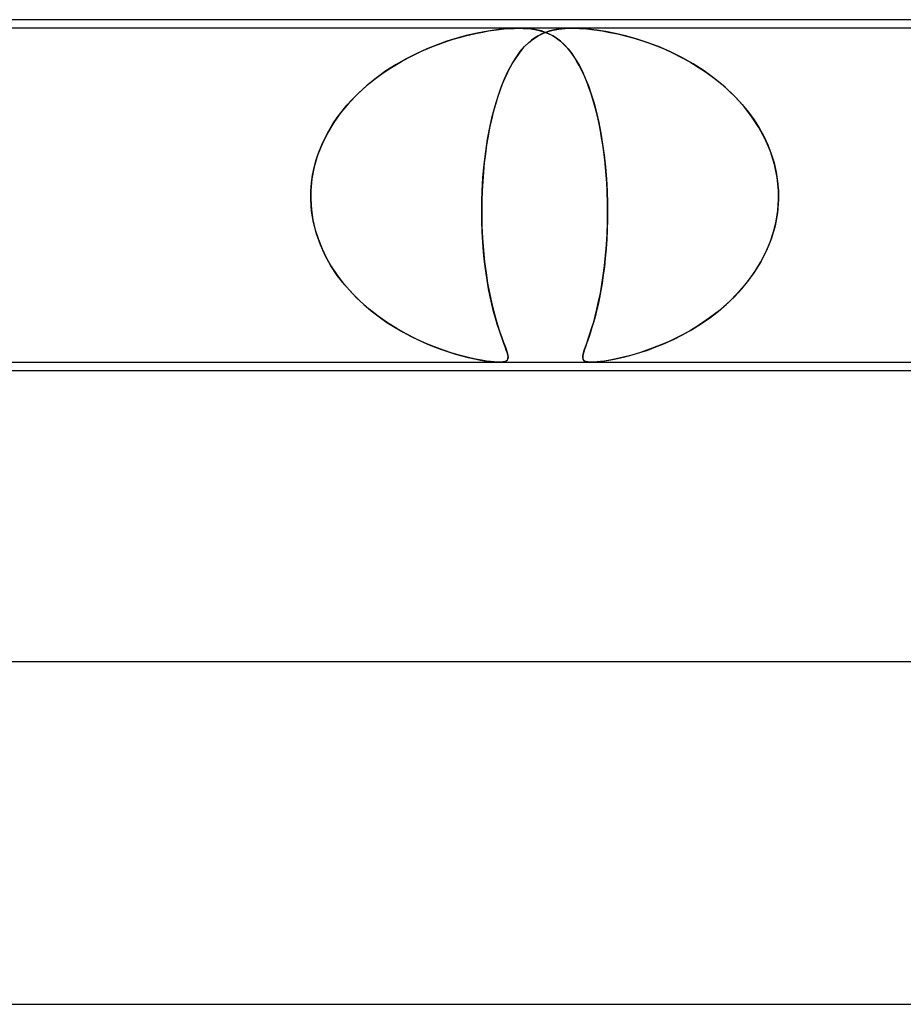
# Model space of a CAD drawing. Header units: millimetres. Extents: x -345 to 345, y -2 to 230.
# Tile 57 of 74: x 40 to 50, y 218 to 230. Entities that reach past the tile are written whole.
import ezdxf

# ---------------------------------------------------------------- set-up
doc = ezdxf.new("R2010")
doc.units = ezdxf.units.MM
doc.layers.add('HIDDEN', color=7, linetype='Continuous')
doc.layers.add('THICK', color=7, linetype='Continuous')

msp = doc.modelspace()

# ---------------------------------------------------------------- linework, layer by layer
at = {"layer": 'HIDDEN'}
for p, q in [((45.938, 229.9), (37.312, 229.9)), ((45.705, 229.885), (45.626, 229.875)), ((45.645, 229.877), (45.707, 229.885)), ((45.773, 229.892), (45.705, 229.885)), ((45.707, 229.885), (45.767, 229.892)), ((45.767, 229.892), (45.827, 229.896)), ((45.83, 229.896), (45.773, 229.892)), ((45.827, 229.896), (45.884, 229.899)), ((45.884, 229.899), (45.83, 229.896)), ((45.884, 229.899), (45.938, 229.9)), ((45.937, 229.9), (45.884, 229.899)), ((45.989, 229.899), (45.937, 229.9)), ((45.938, 229.9), (45.988, 229.899)), ((46.562, 229.9), (45.938, 229.9)), ((45.988, 229.899), (46.035, 229.896)), ((46.038, 229.896), (45.989, 229.899)), ((46.035, 229.896), (46.079, 229.892)), ((46.083, 229.892), (46.038, 229.896)), ((46.079, 229.892), (46.126, 229.885)), ((46.125, 229.885), (46.083, 229.892)), ((46.165, 229.877), (46.125, 229.885)), ((46.126, 229.885), (46.176, 229.875)), ((46.338, 229.878), (46.406, 229.89)), ((46.416, 229.892), (46.355, 229.882)), ((46.406, 229.89), (46.48, 229.898)), ((46.485, 229.898), (46.416, 229.892)), ((46.48, 229.898), (46.562, 229.9)), ((46.562, 229.9), (46.485, 229.898)), ((46.652, 229.898), (46.562, 229.9)), ((46.562, 229.9), (46.646, 229.898)), ((55.188, 229.9), (46.562, 229.9)), ((46.646, 229.898), (46.733, 229.892)), ((46.747, 229.89), (46.652, 229.898)), ((46.733, 229.892), (46.822, 229.882)), ((46.849, 229.878), (46.747, 229.89)), ((45.213, 229.783), (45.099, 229.748)), ((45.101, 229.748), (45.173, 229.771)), ((45.173, 229.771), (45.244, 229.792)), ((45.324, 229.814), (45.213, 229.783)), ((45.244, 229.792), (45.314, 229.811)), ((45.314, 229.811), (45.383, 229.828)), ((45.431, 229.839), (45.324, 229.814)), ((45.383, 229.828), (45.451, 229.843)), ((45.534, 229.859), (45.431, 229.839)), ((45.451, 229.843), (45.517, 229.856)), ((45.517, 229.856), (45.582, 229.868)), ((45.626, 229.875), (45.534, 229.859)), ((45.582, 229.868), (45.645, 229.877)), ((46.056, 229.735), (46.109, 229.776)), ((46.125, 229.788), (46.087, 229.76)), ((46.109, 229.776), (46.162, 229.811)), ((46.164, 229.812), (46.125, 229.788)), ((46.162, 229.811), (46.217, 229.839)), ((46.206, 229.833), (46.164, 229.812)), ((46.202, 229.868), (46.165, 229.877)), ((46.176, 229.875), (46.228, 229.859)), ((46.237, 229.856), (46.202, 229.868)), ((46.251, 229.852), (46.206, 229.833)), ((46.217, 229.839), (46.276, 229.861)), ((46.228, 229.859), (46.281, 229.839)), ((46.271, 229.843), (46.237, 229.856)), ((46.301, 229.869), (46.251, 229.852)), ((46.304, 229.828), (46.271, 229.843)), ((46.276, 229.861), (46.338, 229.878)), ((46.281, 229.839), (46.331, 229.814)), ((46.355, 229.882), (46.301, 229.869)), ((46.336, 229.811), (46.304, 229.828)), ((46.331, 229.814), (46.379, 229.783)), ((46.366, 229.792), (46.336, 229.811)), ((46.395, 229.771), (46.366, 229.792)), ((46.379, 229.783), (46.425, 229.748)), ((46.424, 229.748), (46.395, 229.771)), ((46.822, 229.882), (46.911, 229.869)), ((46.956, 229.861), (46.849, 229.878)), ((46.911, 229.869), (47.002, 229.852)), ((47.068, 229.839), (46.956, 229.861)), ((47.002, 229.852), (47.092, 229.833)), ((47.185, 229.811), (47.068, 229.839)), ((47.092, 229.833), (47.181, 229.812)), ((47.181, 229.812), (47.269, 229.788)), ((47.308, 229.776), (47.185, 229.811)), ((47.269, 229.788), (47.359, 229.76)), ((47.436, 229.735), (47.308, 229.776)), ((44.865, 229.659), (44.745, 229.605)), ((44.8, 229.631), (44.877, 229.664)), ((44.983, 229.707), (44.865, 229.659)), ((44.877, 229.664), (44.953, 229.695)), ((44.953, 229.695), (45.028, 229.723)), ((45.099, 229.748), (44.983, 229.707)), ((45.028, 229.723), (45.101, 229.748)), ((45.955, 229.627), (46.005, 229.685)), ((46.013, 229.694), (45.977, 229.654)), ((46.005, 229.685), (46.056, 229.735)), ((46.05, 229.729), (46.013, 229.694)), ((46.087, 229.76), (46.05, 229.729)), ((46.453, 229.723), (46.424, 229.748)), ((46.425, 229.748), (46.47, 229.707)), ((46.481, 229.695), (46.453, 229.723)), ((46.47, 229.707), (46.513, 229.659)), ((46.509, 229.664), (46.481, 229.695)), ((46.537, 229.631), (46.509, 229.664)), ((46.513, 229.659), (46.556, 229.605)), ((47.359, 229.76), (47.451, 229.729)), ((47.568, 229.685), (47.436, 229.735)), ((47.451, 229.729), (47.546, 229.694)), ((47.546, 229.694), (47.642, 229.654)), ((47.703, 229.627), (47.568, 229.685)), ((44.624, 229.544), (44.505, 229.476)), ((44.566, 229.512), (44.644, 229.554)), ((44.745, 229.605), (44.624, 229.544)), ((44.644, 229.554), (44.722, 229.594)), ((44.722, 229.594), (44.8, 229.631)), ((45.859, 229.484), (45.906, 229.559)), ((45.907, 229.56), (45.872, 229.506)), ((45.906, 229.559), (45.955, 229.627)), ((45.942, 229.609), (45.907, 229.56)), ((45.977, 229.654), (45.942, 229.609)), ((46.564, 229.594), (46.537, 229.631)), ((46.556, 229.605), (46.597, 229.544)), ((46.591, 229.554), (46.564, 229.594)), ((46.617, 229.512), (46.591, 229.554)), ((46.597, 229.544), (46.638, 229.476)), ((47.642, 229.654), (47.74, 229.609)), ((47.84, 229.559), (47.703, 229.627)), ((47.74, 229.609), (47.838, 229.56)), ((47.838, 229.56), (47.936, 229.506)), ((47.973, 229.484), (47.84, 229.559)), ((44.505, 229.476), (44.386, 229.401)), ((44.412, 229.417), (44.488, 229.466)), ((44.488, 229.466), (44.566, 229.512)), ((45.838, 229.447), (45.806, 229.384)), ((45.814, 229.402), (45.859, 229.484)), ((45.872, 229.506), (45.838, 229.447)), ((46.643, 229.466), (46.617, 229.512)), ((46.638, 229.476), (46.676, 229.401)), ((46.668, 229.417), (46.643, 229.466)), ((47.936, 229.506), (48.033, 229.447)), ((48.103, 229.402), (47.973, 229.484)), ((48.033, 229.447), (48.128, 229.384)), ((44.271, 229.318), (44.158, 229.227)), ((44.192, 229.256), (44.263, 229.312)), ((44.263, 229.312), (44.337, 229.366)), ((44.386, 229.401), (44.271, 229.318)), ((44.337, 229.366), (44.412, 229.417)), ((45.732, 229.213), (45.772, 229.311)), ((45.775, 229.317), (45.745, 229.246)), ((45.772, 229.311), (45.814, 229.402)), ((45.806, 229.384), (45.775, 229.317)), ((46.693, 229.366), (46.668, 229.417)), ((46.676, 229.401), (46.714, 229.318)), ((46.716, 229.312), (46.693, 229.366)), ((46.714, 229.318), (46.75, 229.227)), ((46.739, 229.256), (46.716, 229.312)), ((48.227, 229.311), (48.103, 229.402)), ((48.128, 229.384), (48.219, 229.317)), ((48.219, 229.317), (48.307, 229.246)), ((48.346, 229.213), (48.227, 229.311)), ((44.158, 229.227), (44.052, 229.13)), ((44.056, 229.134), (44.123, 229.196)), ((44.123, 229.196), (44.192, 229.256)), ((45.695, 229.106), (45.732, 229.213)), ((45.745, 229.246), (45.717, 229.171)), ((46.761, 229.196), (46.739, 229.256)), ((46.75, 229.227), (46.784, 229.13)), ((46.783, 229.134), (46.761, 229.196)), ((48.307, 229.246), (48.392, 229.171)), ((48.458, 229.106), (48.346, 229.213)), ((44.052, 229.13), (43.952, 229.026)), ((43.992, 229.069), (44.056, 229.134)), ((45.66, 228.992), (45.695, 229.106)), ((45.69, 229.092), (45.664, 229.008)), ((45.717, 229.171), (45.69, 229.092)), ((46.803, 229.069), (46.783, 229.134)), ((46.784, 229.13), (46.816, 229.026)), ((48.392, 229.171), (48.472, 229.092)), ((48.562, 228.992), (48.458, 229.106)), ((48.472, 229.092), (48.548, 229.008)), ((43.952, 229.026), (43.861, 228.916)), ((43.873, 228.931), (43.931, 229.001)), ((43.931, 229.001), (43.992, 229.069)), ((45.628, 228.87), (45.66, 228.992)), ((45.664, 229.008), (45.64, 228.921)), ((46.822, 229.001), (46.803, 229.069)), ((46.816, 229.026), (46.845, 228.916)), ((46.841, 228.931), (46.822, 229.001)), ((48.548, 229.008), (48.619, 228.921)), ((48.657, 228.87), (48.562, 228.992)), ((43.766, 228.782), (43.818, 228.858)), ((43.861, 228.916), (43.777, 228.799)), ((43.818, 228.858), (43.873, 228.931)), ((45.599, 228.741), (45.628, 228.87)), ((45.64, 228.921), (45.618, 228.83)), ((46.859, 228.858), (46.841, 228.931)), ((46.845, 228.916), (46.872, 228.799)), ((46.875, 228.782), (46.859, 228.858)), ((48.619, 228.921), (48.685, 228.83)), ((48.742, 228.741), (48.657, 228.87)), ((43.777, 228.799), (43.703, 228.676)), ((43.718, 228.703), (43.766, 228.782)), ((45.573, 228.604), (45.599, 228.741)), ((45.597, 228.735), (45.579, 228.638)), ((45.618, 228.83), (45.597, 228.735)), ((46.872, 228.799), (46.896, 228.676)), ((46.891, 228.703), (46.875, 228.782)), ((48.685, 228.83), (48.745, 228.735)), ((48.815, 228.604), (48.742, 228.741)), ((48.745, 228.735), (48.799, 228.638)), ((43.636, 228.539), (43.675, 228.622)), ((43.703, 228.676), (43.64, 228.548)), ((43.675, 228.622), (43.718, 228.703)), ((45.579, 228.638), (45.562, 228.537)), ((46.905, 228.622), (46.891, 228.703)), ((46.896, 228.676), (46.917, 228.548)), ((46.918, 228.539), (46.905, 228.622)), ((48.799, 228.638), (48.846, 228.537)), ((43.64, 228.548), (43.588, 228.416)), ((43.601, 228.453), (43.636, 228.539)), ((45.562, 228.537), (45.547, 228.433)), ((45.551, 228.459), (45.573, 228.604)), ((46.917, 228.548), (46.935, 228.416)), ((46.93, 228.453), (46.918, 228.539)), ((48.876, 228.459), (48.815, 228.604)), ((48.846, 228.537), (48.886, 228.433)), ((43.588, 228.416), (43.549, 228.28)), ((43.572, 228.365), (43.601, 228.453)), ((45.533, 228.31), (45.551, 228.459)), ((45.547, 228.433), (45.534, 228.327)), ((46.941, 228.365), (46.93, 228.453)), ((46.935, 228.416), (46.95, 228.28)), ((48.923, 228.31), (48.876, 228.459)), ((48.886, 228.433), (48.919, 228.327)), ((43.549, 228.28), (43.522, 228.141)), ((43.529, 228.185), (43.548, 228.275)), ((43.548, 228.275), (43.572, 228.365)), ((45.519, 228.157), (45.533, 228.31)), ((45.534, 228.327), (45.524, 228.218)), ((46.95, 228.275), (46.941, 228.365)), ((46.95, 228.28), (46.961, 228.141)), ((46.958, 228.185), (46.95, 228.275)), ((48.919, 228.327), (48.944, 228.218)), ((48.954, 228.157), (48.923, 228.31)), ((43.516, 228.093), (43.529, 228.185)), ((45.524, 228.218), (45.516, 228.109)), ((46.964, 228.093), (46.958, 228.185)), ((48.944, 228.218), (48.961, 228.109)), ((43.522, 228.141), (43.509, 228)), ((43.509, 228), (43.516, 228.093)), ((45.51, 228), (45.519, 228.157)), ((45.516, 228.109), (45.51, 228)), ((46.961, 228.141), (46.969, 228)), ((46.969, 228), (46.964, 228.093)), ((48.969, 228), (48.954, 228.157)), ((48.961, 228.109), (48.969, 228)), ((43.508, 227.983), (43.509, 228)), ((43.509, 228), (43.508, 227.983)), ((43.508, 227.967), (43.508, 227.983)), ((43.508, 227.983), (43.508, 227.967)), ((43.508, 227.95), (43.508, 227.967)), ((43.508, 227.967), (43.508, 227.95)), ((43.508, 227.933), (43.508, 227.95)), ((43.508, 227.95), (43.508, 227.933)), ((43.508, 227.917), (43.508, 227.933)), ((43.508, 227.933), (43.508, 227.917)), ((45.508, 227.95), (45.507, 227.933)), ((45.507, 227.933), (45.508, 227.95)), ((45.507, 227.933), (45.507, 227.917)), ((45.507, 227.917), (45.507, 227.933)), ((45.509, 227.983), (45.508, 227.967)), ((45.508, 227.967), (45.509, 227.983)), ((45.508, 227.967), (45.508, 227.95)), ((45.508, 227.95), (45.508, 227.967)), ((45.51, 228), (45.509, 227.983)), ((45.509, 227.983), (45.51, 228)), ((46.969, 228), (46.97, 227.983)), ((46.97, 227.983), (46.969, 228)), ((46.97, 227.983), (46.97, 227.967)), ((46.97, 227.967), (46.97, 227.983)), ((46.97, 227.967), (46.971, 227.95)), ((46.971, 227.95), (46.97, 227.967)), ((46.971, 227.95), (46.971, 227.933)), ((46.971, 227.933), (46.971, 227.95)), ((46.971, 227.933), (46.972, 227.917)), ((46.972, 227.917), (46.971, 227.933)), ((48.97, 227.983), (48.969, 228)), ((48.969, 228), (48.97, 227.983)), ((48.97, 227.967), (48.97, 227.983)), ((48.97, 227.983), (48.97, 227.967)), ((48.971, 227.95), (48.97, 227.967)), ((48.97, 227.967), (48.971, 227.95)), ((48.971, 227.933), (48.971, 227.95)), ((48.971, 227.95), (48.971, 227.933)), ((48.971, 227.917), (48.971, 227.933)), ((48.971, 227.933), (48.971, 227.917)), ((43.508, 227.9), (43.508, 227.917)), ((43.508, 227.917), (43.508, 227.9)), ((43.518, 227.764), (43.508, 227.9)), ((43.508, 227.9), (43.516, 227.78)), ((45.506, 227.9), (45.504, 227.746)), ((45.504, 227.773), (45.506, 227.9)), ((45.507, 227.917), (45.506, 227.9)), ((45.506, 227.9), (45.507, 227.917)), ((46.972, 227.917), (46.972, 227.9)), ((46.972, 227.9), (46.972, 227.917)), ((46.972, 227.9), (46.974, 227.78)), ((46.974, 227.764), (46.972, 227.9)), ((48.97, 227.9), (48.958, 227.746)), ((48.962, 227.773), (48.97, 227.9)), ((48.97, 227.9), (48.971, 227.917)), ((48.971, 227.917), (48.97, 227.9)), ((43.516, 227.78), (43.534, 227.662)), ((43.54, 227.631), (43.518, 227.764)), ((45.506, 227.647), (45.504, 227.773)), ((45.504, 227.746), (45.507, 227.594)), ((46.974, 227.78), (46.973, 227.662)), ((46.973, 227.631), (46.974, 227.764)), ((48.958, 227.746), (48.93, 227.594)), ((48.942, 227.647), (48.962, 227.773)), ((43.534, 227.662), (43.561, 227.546)), ((43.574, 227.499), (43.54, 227.631)), ((45.51, 227.523), (45.506, 227.647)), ((45.507, 227.594), (45.514, 227.447)), ((46.968, 227.499), (46.973, 227.631)), ((46.973, 227.662), (46.97, 227.546)), ((48.93, 227.594), (48.888, 227.447)), ((48.912, 227.523), (48.942, 227.647)), ((43.561, 227.546), (43.597, 227.432)), ((43.62, 227.371), (43.574, 227.499)), ((45.517, 227.402), (45.51, 227.523)), ((46.961, 227.371), (46.968, 227.499)), ((46.97, 227.546), (46.965, 227.432)), ((48.872, 227.402), (48.912, 227.523)), ((43.597, 227.432), (43.641, 227.322)), ((43.677, 227.247), (43.62, 227.371)), ((45.514, 227.447), (45.524, 227.306)), ((45.526, 227.284), (45.517, 227.402)), ((46.951, 227.247), (46.961, 227.371)), ((46.965, 227.432), (46.957, 227.322)), ((48.822, 227.284), (48.872, 227.402)), ((48.888, 227.447), (48.832, 227.306)), ((43.641, 227.322), (43.693, 227.216)), ((43.743, 227.127), (43.677, 227.247)), ((45.524, 227.306), (45.538, 227.17)), ((45.538, 227.171), (45.526, 227.284)), ((46.938, 227.127), (46.951, 227.247)), ((46.957, 227.322), (46.948, 227.216)), ((48.832, 227.306), (48.763, 227.17)), ((48.764, 227.171), (48.822, 227.284)), ((43.693, 227.216), (43.751, 227.114)), ((43.818, 227.014), (43.743, 227.127)), ((45.552, 227.062), (45.538, 227.171)), ((45.538, 227.17), (45.555, 227.042)), ((46.924, 227.014), (46.938, 227.127)), ((46.948, 227.216), (46.937, 227.114)), ((48.763, 227.17), (48.683, 227.042)), ((48.697, 227.062), (48.764, 227.171)), ((43.751, 227.114), (43.816, 227.017)), ((43.816, 227.017), (43.887, 226.924)), ((43.902, 226.906), (43.818, 227.014)), ((45.568, 226.957), (45.552, 227.062)), ((45.555, 227.042), (45.574, 226.921)), ((46.908, 226.906), (46.924, 227.014)), ((46.924, 227.017), (46.91, 226.924)), ((46.937, 227.114), (46.924, 227.017)), ((48.683, 227.042), (48.594, 226.921)), ((48.623, 226.957), (48.697, 227.062)), ((43.887, 226.924), (43.963, 226.836)), ((43.992, 226.804), (43.902, 226.906)), ((45.585, 226.858), (45.568, 226.957)), ((45.574, 226.921), (45.595, 226.808)), ((46.89, 226.804), (46.908, 226.906)), ((46.91, 226.924), (46.895, 226.836)), ((48.594, 226.921), (48.496, 226.808)), ((48.542, 226.858), (48.623, 226.957)), ((43.963, 226.836), (44.043, 226.752)), ((44.089, 226.708), (43.992, 226.804)), ((45.603, 226.765), (45.585, 226.858)), ((45.595, 226.808), (45.617, 226.702)), ((46.87, 226.708), (46.89, 226.804)), ((46.895, 226.836), (46.879, 226.752)), ((48.496, 226.808), (48.391, 226.702)), ((48.455, 226.765), (48.542, 226.858)), ((44.043, 226.752), (44.127, 226.673)), ((44.19, 226.619), (44.089, 226.708)), ((44.127, 226.673), (44.215, 226.599)), ((45.623, 226.676), (45.603, 226.765)), ((45.617, 226.702), (45.641, 226.605)), ((45.644, 226.593), (45.623, 226.676)), ((46.863, 226.673), (46.845, 226.599)), ((46.85, 226.619), (46.87, 226.708)), ((46.879, 226.752), (46.863, 226.673)), ((48.266, 226.593), (48.363, 226.676)), ((48.391, 226.702), (48.28, 226.605)), ((48.363, 226.676), (48.455, 226.765)), ((44.296, 226.536), (44.19, 226.619)), ((44.215, 226.599), (44.305, 226.529)), ((45.641, 226.605), (45.665, 226.516)), ((45.665, 226.515), (45.644, 226.593)), ((46.845, 226.599), (46.828, 226.529)), ((46.829, 226.536), (46.85, 226.619)), ((48.164, 226.515), (48.266, 226.593)), ((48.28, 226.605), (48.165, 226.516)), ((44.404, 226.461), (44.296, 226.536)), ((44.305, 226.529), (44.398, 226.464)), ((44.398, 226.464), (44.492, 226.405)), ((44.513, 226.392), (44.404, 226.461)), ((45.665, 226.516), (45.688, 226.436)), ((45.686, 226.443), (45.665, 226.515)), ((45.707, 226.378), (45.686, 226.443)), ((45.688, 226.436), (45.712, 226.364)), ((46.788, 226.392), (46.809, 226.461)), ((46.81, 226.464), (46.792, 226.405)), ((46.809, 226.461), (46.829, 226.536)), ((46.828, 226.529), (46.81, 226.464)), ((48.048, 226.436), (47.93, 226.364)), ((47.954, 226.378), (48.06, 226.443)), ((48.165, 226.516), (48.048, 226.436)), ((48.06, 226.443), (48.164, 226.515)), ((44.492, 226.405), (44.586, 226.35)), ((44.624, 226.329), (44.513, 226.392)), ((44.586, 226.35), (44.679, 226.301)), ((44.735, 226.273), (44.624, 226.329)), ((45.727, 226.319), (45.707, 226.378)), ((45.712, 226.364), (45.734, 226.299)), ((46.749, 226.273), (46.768, 226.329)), ((46.775, 226.35), (46.759, 226.301)), ((46.768, 226.329), (46.788, 226.392)), ((46.792, 226.405), (46.775, 226.35)), ((47.93, 226.364), (47.811, 226.299)), ((47.849, 226.319), (47.954, 226.378)), ((44.679, 226.301), (44.771, 226.256)), ((44.845, 226.223), (44.735, 226.273)), ((44.771, 226.256), (44.862, 226.215)), ((44.953, 226.178), (44.845, 226.223)), ((44.862, 226.215), (44.95, 226.179)), ((45.746, 226.266), (45.727, 226.319)), ((45.734, 226.299), (45.755, 226.243)), ((45.763, 226.219), (45.746, 226.266)), ((45.755, 226.243), (45.773, 226.193)), ((45.779, 226.178), (45.763, 226.219)), ((46.716, 226.178), (46.732, 226.223)), ((46.729, 226.215), (46.716, 226.179)), ((46.743, 226.256), (46.729, 226.215)), ((46.732, 226.223), (46.749, 226.273)), ((46.759, 226.301), (46.743, 226.256)), ((47.54, 226.178), (47.641, 226.219)), ((47.693, 226.243), (47.578, 226.193)), ((47.641, 226.219), (47.744, 226.266)), ((47.811, 226.299), (47.693, 226.243)), ((47.744, 226.266), (47.849, 226.319)), ((44.95, 226.179), (45.036, 226.148)), ((45.058, 226.14), (44.953, 226.178)), ((45.036, 226.148), (45.118, 226.12)), ((45.16, 226.106), (45.058, 226.14)), ((45.118, 226.12), (45.197, 226.095)), ((45.257, 226.078), (45.16, 226.106)), ((45.197, 226.095), (45.272, 226.074)), ((45.773, 226.193), (45.789, 226.15)), ((45.792, 226.142), (45.779, 226.178)), ((45.789, 226.15), (45.801, 226.113)), ((45.802, 226.111), (45.792, 226.142)), ((45.801, 226.113), (45.81, 226.083)), ((45.809, 226.084), (45.802, 226.111)), ((46.689, 226.095), (46.685, 226.074)), ((46.686, 226.078), (46.692, 226.106)), ((46.696, 226.12), (46.689, 226.095)), ((46.692, 226.106), (46.702, 226.14)), ((46.705, 226.148), (46.696, 226.12)), ((46.702, 226.14), (46.716, 226.178)), ((46.716, 226.179), (46.705, 226.148)), ((47.358, 226.113), (47.256, 226.083)), ((47.261, 226.084), (47.35, 226.111)), ((47.35, 226.111), (47.443, 226.142)), ((47.466, 226.15), (47.358, 226.113)), ((47.443, 226.142), (47.54, 226.178)), ((47.578, 226.193), (47.466, 226.15)), ((45.349, 226.055), (45.257, 226.078)), ((45.272, 226.074), (45.347, 226.055)), ((45.347, 226.055), (45.421, 226.038)), ((45.432, 226.036), (45.349, 226.055)), ((45.421, 226.038), (45.491, 226.024)), ((45.503, 226.022), (45.432, 226.036)), ((45.491, 226.024), (45.558, 226.013)), ((45.561, 226.013), (45.503, 226.022)), ((45.558, 226.013), (45.617, 226.006)), ((45.608, 226.007), (45.561, 226.013)), ((45.646, 226.003), (45.608, 226.007)), ((45.617, 226.006), (45.667, 226.001)), ((45.679, 226.001), (45.646, 226.003)), ((45.667, 226.001), (45.708, 226)), ((45.708, 226), (45.679, 226.001)), ((45.733, 226.001), (45.708, 226)), ((45.708, 226), (45.742, 226.001)), ((45.755, 226.003), (45.733, 226.001)), ((45.742, 226.001), (45.769, 226.006)), ((45.773, 226.007), (45.755, 226.003)), ((45.769, 226.006), (45.79, 226.014)), ((45.79, 226.013), (45.773, 226.007)), ((45.79, 226.014), (45.804, 226.026)), ((45.802, 226.023), (45.79, 226.013)), ((45.81, 226.038), (45.802, 226.023)), ((45.804, 226.026), (45.811, 226.042)), ((45.813, 226.061), (45.809, 226.084)), ((45.81, 226.083), (45.813, 226.058)), ((45.813, 226.058), (45.81, 226.038)), ((45.811, 226.042), (45.813, 226.061)), ((46.684, 226.055), (46.686, 226.078)), ((46.685, 226.074), (46.684, 226.055)), ((46.684, 226.055), (46.687, 226.038)), ((46.688, 226.036), (46.684, 226.055)), ((46.687, 226.038), (46.694, 226.024)), ((46.696, 226.022), (46.688, 226.036)), ((46.694, 226.024), (46.708, 226.013)), ((46.709, 226.013), (46.696, 226.022)), ((46.708, 226.013), (46.729, 226.006)), ((46.725, 226.007), (46.709, 226.013)), ((46.743, 226.003), (46.725, 226.007)), ((46.729, 226.006), (46.756, 226.001)), ((46.764, 226.001), (46.743, 226.003)), ((46.756, 226.001), (46.79, 226)), ((46.79, 226), (46.764, 226.001)), ((46.79, 226), (46.831, 226.001)), ((46.819, 226.001), (46.79, 226)), ((46.852, 226.003), (46.819, 226.001)), ((46.831, 226.001), (46.882, 226.006)), ((46.891, 226.007), (46.852, 226.003)), ((46.882, 226.006), (46.942, 226.014)), ((46.94, 226.013), (46.891, 226.007)), ((47, 226.023), (46.94, 226.013)), ((46.942, 226.014), (47.013, 226.026)), ((47.073, 226.038), (47, 226.023)), ((47.013, 226.026), (47.091, 226.042)), ((47.16, 226.058), (47.073, 226.038)), ((47.091, 226.042), (47.175, 226.061)), ((47.256, 226.083), (47.16, 226.058)), ((47.175, 226.061), (47.261, 226.084))]:
    msp.add_line(p, q, dxfattribs=at)
at = {"layer": 'THICK'}
for p, q in [((183, 230), (-183, 230)), ((-89.763, 226), (89.763, 226)), ((89.457, 225.9), (18.5, 225.9)), ((188, 222.5), (-188, 222.5)), ((-92.445, 218.5), (92.445, 218.5))]:
    msp.add_line(p, q, dxfattribs=at)

doc.saveas('drawing.dxf')
